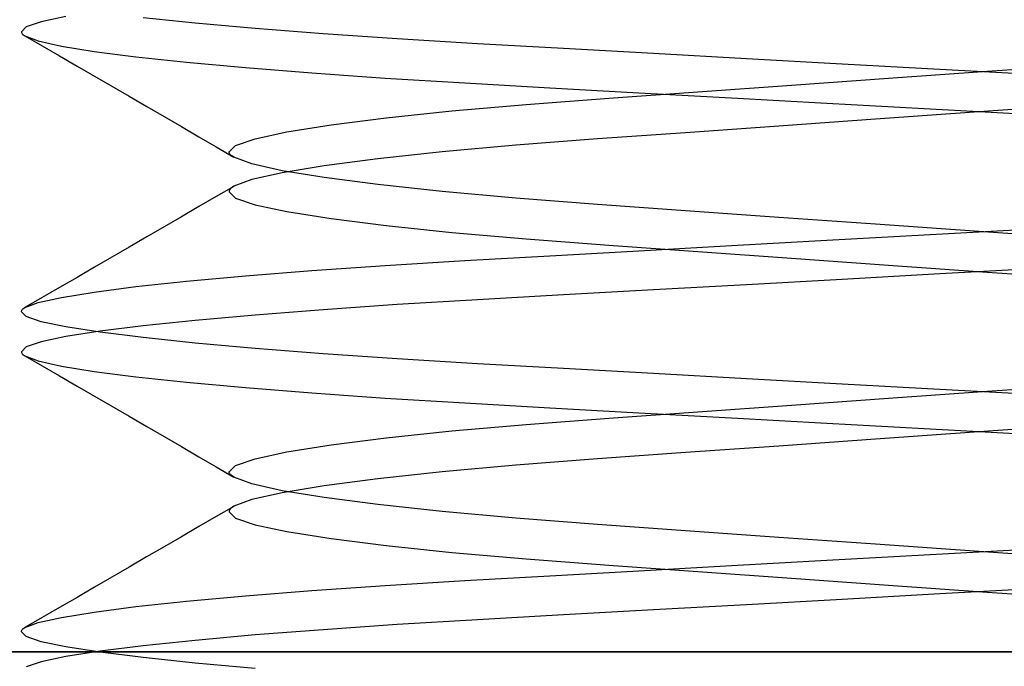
# Model space of a CAD drawing. Header units: millimetres. Extents: x -49.5 to 48, y -16 to 42.2.
# Tile 18 of 34: x -5.1 to -3.6, y 15 to 16. Entities that reach past the tile are written whole.
import ezdxf

# ---------------------------------------------------------------- set-up
doc = ezdxf.new("R2010")
doc.units = ezdxf.units.MM
doc.layers.add('MAIN-1', color=7, linetype='Continuous')
doc.layers.add('MAIN-2', color=7, linetype='Continuous')

msp = doc.modelspace()

# ---------------------------------------------------------------- linework, layer by layer
at = {"layer": 'MAIN-1'}
for p, q in [((46, 15), (-46, 15)), ((-17.6, 15), (10.4, 15))]:
    msp.add_line(p, q, dxfattribs=at)
at = {"layer": 'MAIN-2'}
for p, q in [((-5.0689, 15.9844), (-5.0922, 15.9764)), ((-5.0689, 15.9844), (-5.0922, 15.9764)), ((-5.0304, 15.9925), (-5.0689, 15.9844)), ((-5.0304, 15.9925), (-5.0689, 15.9844)), ((-4.8284, 15.9823), (-4.9094, 15.9907)), ((-4.8284, 15.9823), (-4.9094, 15.9907)), ((-4.7344, 15.9739), (-4.8284, 15.9823)), ((-4.7344, 15.9739), (-4.8284, 15.9823)), ((-5.0922, 15.9764), (-5.1, 15.9688)), ((-5.0922, 15.9764), (-5.1, 15.9688)), ((-5.1, 15.9688), (-5.0998, 15.9677)), ((-5.1, 15.9688), (-5.0998, 15.9677)), ((-5.0998, 15.9677), (-5.0994, 15.9666)), ((-5.0998, 15.9677), (-5.0994, 15.9666)), ((-5.0994, 15.9666), (-5.0986, 15.9655)), ((-5.0994, 15.9666), (-5.0986, 15.9655)), ((-4.6282, 15.9656), (-4.7344, 15.9739)), ((-4.6282, 15.9656), (-4.7344, 15.9739)), ((-5.0986, 15.9655), (-5.0975, 15.9645)), ((-5.0986, 15.9655), (-5.0975, 15.9645)), ((-5.0975, 15.9645), (-5.0961, 15.9634)), ((-5.0975, 15.9645), (-5.0961, 15.9634)), ((-5.0961, 15.9634), (-5.0944, 15.9623)), ((-5.0961, 15.9634), (-5.0944, 15.9623)), ((-5.0944, 15.9624), (-5.0673, 15.9466)), ((-5.0944, 15.9624), (-5.0673, 15.9466)), ((-5.0944, 15.9623), (-5.0735, 15.9545)), ((-5.0944, 15.9623), (-5.0735, 15.9545)), ((-5.0735, 15.9545), (-5.0373, 15.9464)), ((-5.0735, 15.9545), (-5.0373, 15.9464)), ((-4.5121, 15.9576), (-4.6282, 15.9656)), ((-4.5121, 15.9576), (-4.6282, 15.9656)), ((-4.3867, 15.95), (-4.5121, 15.9576)), ((-4.3867, 15.95), (-4.5121, 15.9576)), ((-5.0673, 15.9466), (-5.0401, 15.9309)), ((-5.0673, 15.9466), (-5.0401, 15.9309)), ((-5.0373, 15.9464), (-4.986, 15.938)), ((-5.0373, 15.9464), (-4.986, 15.938)), ((-4.986, 15.938), (-4.9208, 15.9296)), ((-4.986, 15.938), (-4.9208, 15.9296)), ((-4.2523, 15.9425), (-4.3867, 15.95)), ((-4.2523, 15.9425), (-4.3867, 15.95)), ((-4.1115, 15.9347), (-4.2523, 15.9425)), ((-4.1115, 15.9347), (-4.2523, 15.9425)), ((-5.0401, 15.9309), (-5.0129, 15.9151)), ((-5.0401, 15.9309), (-5.0129, 15.9151)), ((-4.9208, 15.9296), (-4.8419, 15.9211)), ((-4.9208, 15.9296), (-4.8419, 15.9211)), ((-4.8419, 15.9211), (-4.7497, 15.9127)), ((-4.8419, 15.9211), (-4.7497, 15.9127)), ((-3.9662, 15.9266), (-4.1115, 15.9347)), ((-3.9662, 15.9266), (-4.1115, 15.9347)), ((-3.8165, 15.9182), (-3.9662, 15.9266)), ((-3.8165, 15.9182), (-3.9662, 15.9266)), ((-5.0129, 15.9151), (-4.9858, 15.8994)), ((-5.0129, 15.9151), (-4.9858, 15.8994)), ((-4.7497, 15.9127), (-4.6457, 15.9044)), ((-4.7497, 15.9127), (-4.6457, 15.9044)), ((-3.6639, 15.9098), (-3.8165, 15.9182)), ((-3.6639, 15.9098), (-3.8165, 15.9182)), ((-3.7439, 15.896), (-3.5898, 15.907)), ((-3.7439, 15.896), (-3.5898, 15.907)), ((-3.5115, 15.9013), (-3.6639, 15.9098)), ((-3.5115, 15.9013), (-3.6639, 15.9098)), ((-3.5898, 15.907), (-3.4359, 15.9179)), ((-3.5898, 15.907), (-3.4359, 15.9179)), ((-4.9858, 15.8994), (-4.9585, 15.8836)), ((-4.9858, 15.8994), (-4.9585, 15.8836)), ((-4.6457, 15.9044), (-4.531, 15.8964)), ((-4.6457, 15.9044), (-4.531, 15.8964)), ((-4.531, 15.8964), (-4.4065, 15.8888)), ((-4.531, 15.8964), (-4.4065, 15.8888)), ((-3.8959, 15.8853), (-3.7439, 15.896)), ((-3.8959, 15.8853), (-3.7439, 15.896)), ((-4.9585, 15.8836), (-4.9313, 15.8678)), ((-4.9585, 15.8836), (-4.9313, 15.8678)), ((-4.4065, 15.8888), (-4.2738, 15.8812)), ((-4.4065, 15.8888), (-4.2738, 15.8812)), ((-4.2738, 15.8812), (-4.1346, 15.8735)), ((-4.2738, 15.8812), (-4.1346, 15.8735)), ((-4.1812, 15.865), (-4.0424, 15.8749)), ((-4.1812, 15.865), (-4.0424, 15.8749)), ((-4.0424, 15.8749), (-3.8959, 15.8853)), ((-4.0424, 15.8749), (-3.8959, 15.8853)), ((-4.9313, 15.8678), (-4.904, 15.852)), ((-4.9313, 15.8678), (-4.904, 15.852)), ((-4.3104, 15.8551), (-4.1812, 15.865)), ((-4.3104, 15.8551), (-4.1812, 15.865)), ((-4.1346, 15.8735), (-3.9895, 15.8654)), ((-4.1346, 15.8735), (-3.9895, 15.8654)), ((-3.9895, 15.8654), (-3.8402, 15.8571)), ((-3.9895, 15.8654), (-3.8402, 15.8571)), ((-4.904, 15.852), (-4.8768, 15.8362)), ((-4.904, 15.852), (-4.8768, 15.8362)), ((-4.5293, 15.8341), (-4.4271, 15.8449)), ((-4.5293, 15.8341), (-4.4271, 15.8449)), ((-4.4271, 15.8449), (-4.3104, 15.8551)), ((-4.4271, 15.8449), (-4.3104, 15.8551)), ((-3.8402, 15.8571), (-3.6885, 15.8487)), ((-3.8402, 15.8571), (-3.6885, 15.8487)), ((-3.6102, 15.843), (-3.7641, 15.8321)), ((-3.6102, 15.843), (-3.7641, 15.8321)), ((-3.6885, 15.8487), (-3.5361, 15.8402)), ((-3.6885, 15.8487), (-3.5361, 15.8402)), ((-3.4561, 15.854), (-3.6102, 15.843)), ((-3.4561, 15.854), (-3.6102, 15.843)), ((-4.8768, 15.8362), (-4.8496, 15.8204)), ((-4.8768, 15.8362), (-4.8496, 15.8204)), ((-4.6157, 15.8232), (-4.5293, 15.8341)), ((-4.6157, 15.8232), (-4.5293, 15.8341)), ((-3.7641, 15.8321), (-3.9154, 15.8214)), ((-3.7641, 15.8321), (-3.9154, 15.8214)), ((-4.8496, 15.8204), (-4.8224, 15.8046)), ((-4.8496, 15.8204), (-4.8224, 15.8046)), ((-4.7346, 15.8016), (-4.6846, 15.8123)), ((-4.7346, 15.8016), (-4.6846, 15.8123)), ((-4.6846, 15.8123), (-4.6157, 15.8232)), ((-4.6846, 15.8123), (-4.6157, 15.8232)), ((-3.9154, 15.8214), (-4.0615, 15.811)), ((-3.9154, 15.8214), (-4.0615, 15.811)), ((-4.8224, 15.8046), (-4.7952, 15.7888)), ((-4.8224, 15.8046), (-4.7952, 15.7888)), ((-4.765, 15.7912), (-4.7346, 15.8016)), ((-4.765, 15.7912), (-4.7346, 15.8016)), ((-4.1992, 15.8012), (-4.3267, 15.7913)), ((-4.1992, 15.8012), (-4.3267, 15.7913)), ((-4.0615, 15.811), (-4.1992, 15.8012)), ((-4.0615, 15.811), (-4.1992, 15.8012)), ((-4.7952, 15.7888), (-4.7679, 15.7729)), ((-4.7952, 15.7888), (-4.7679, 15.7729)), ((-4.7752, 15.7812), (-4.765, 15.7912)), ((-4.7752, 15.7812), (-4.765, 15.7912)), ((-4.3267, 15.7913), (-4.4421, 15.7809)), ((-4.3267, 15.7913), (-4.4421, 15.7809)), ((-4.775, 15.7798), (-4.7752, 15.7812)), ((-4.775, 15.7798), (-4.7752, 15.7812)), ((-4.7744, 15.7784), (-4.775, 15.7798)), ((-4.7744, 15.7784), (-4.775, 15.7798)), ((-4.7733, 15.777), (-4.7744, 15.7784)), ((-4.7733, 15.777), (-4.7744, 15.7784)), ((-4.7718, 15.7756), (-4.7733, 15.777)), ((-4.7718, 15.7756), (-4.7733, 15.777)), ((-4.7699, 15.7741), (-4.7718, 15.7756)), ((-4.7699, 15.7741), (-4.7718, 15.7756)), ((-4.7675, 15.7727), (-4.7699, 15.7741)), ((-4.7675, 15.7727), (-4.7699, 15.7741)), ((-4.7397, 15.7623), (-4.7675, 15.7727)), ((-4.7397, 15.7623), (-4.7675, 15.7727)), ((-4.5426, 15.7701), (-4.6263, 15.7592)), ((-4.5426, 15.7701), (-4.6263, 15.7592)), ((-4.4421, 15.7809), (-4.5426, 15.7701)), ((-4.4421, 15.7809), (-4.5426, 15.7701)), ((-4.6923, 15.7516), (-4.7397, 15.7623)), ((-4.6923, 15.7516), (-4.7397, 15.7623)), ((-4.6263, 15.7592), (-4.6923, 15.7484)), ((-4.6263, 15.7592), (-4.6923, 15.7484)), ((-4.6263, 15.7408), (-4.6923, 15.7516)), ((-4.6263, 15.7408), (-4.6923, 15.7516)), ((-4.7397, 15.7377), (-4.7675, 15.7273)), ((-4.7397, 15.7377), (-4.7675, 15.7273)), ((-4.6923, 15.7484), (-4.7397, 15.7377)), ((-4.6923, 15.7484), (-4.7397, 15.7377)), ((-4.5426, 15.7299), (-4.6263, 15.7408)), ((-4.5426, 15.7299), (-4.6263, 15.7408)), ((-4.7679, 15.7271), (-4.7952, 15.7112)), ((-4.7679, 15.7271), (-4.7952, 15.7112)), ((-4.775, 15.7202), (-4.7752, 15.7188)), ((-4.775, 15.7202), (-4.7752, 15.7188)), ((-4.7744, 15.7216), (-4.775, 15.7202)), ((-4.7744, 15.7216), (-4.775, 15.7202)), ((-4.7733, 15.723), (-4.7744, 15.7216)), ((-4.7733, 15.723), (-4.7744, 15.7216)), ((-4.7718, 15.7244), (-4.7733, 15.723)), ((-4.7718, 15.7244), (-4.7733, 15.723)), ((-4.7699, 15.7259), (-4.7718, 15.7244)), ((-4.7699, 15.7259), (-4.7718, 15.7244)), ((-4.7675, 15.7273), (-4.7699, 15.7259)), ((-4.7675, 15.7273), (-4.7699, 15.7259)), ((-4.4421, 15.7191), (-4.5426, 15.7299)), ((-4.4421, 15.7191), (-4.5426, 15.7299)), ((-4.7952, 15.7112), (-4.8224, 15.6954)), ((-4.7952, 15.7112), (-4.8224, 15.6954)), ((-4.7752, 15.7188), (-4.765, 15.7088)), ((-4.7752, 15.7188), (-4.765, 15.7088)), ((-4.765, 15.7088), (-4.7346, 15.6984)), ((-4.765, 15.7088), (-4.7346, 15.6984)), ((-4.3267, 15.7087), (-4.4421, 15.7191)), ((-4.3267, 15.7087), (-4.4421, 15.7191)), ((-4.1992, 15.6988), (-4.3267, 15.7087)), ((-4.1992, 15.6988), (-4.3267, 15.7087)), ((-4.8224, 15.6954), (-4.8496, 15.6796)), ((-4.8224, 15.6954), (-4.8496, 15.6796)), ((-4.7346, 15.6984), (-4.6846, 15.6877)), ((-4.7346, 15.6984), (-4.6846, 15.6877)), ((-4.0615, 15.689), (-4.1992, 15.6988)), ((-4.0615, 15.689), (-4.1992, 15.6988)), ((-3.9155, 15.6786), (-4.0615, 15.689)), ((-3.9155, 15.6786), (-4.0615, 15.689)), ((-4.8496, 15.6796), (-4.8768, 15.6638)), ((-4.8496, 15.6796), (-4.8768, 15.6638)), ((-4.6846, 15.6877), (-4.6157, 15.6768)), ((-4.6846, 15.6877), (-4.6157, 15.6768)), ((-4.6157, 15.6768), (-4.5293, 15.6659)), ((-4.6157, 15.6768), (-4.5293, 15.6659)), ((-3.7641, 15.6679), (-3.9155, 15.6786)), ((-3.7641, 15.6679), (-3.9155, 15.6786)), ((-4.8768, 15.6638), (-4.904, 15.648)), ((-4.8768, 15.6638), (-4.904, 15.648)), ((-4.5293, 15.6659), (-4.4271, 15.6551)), ((-4.5293, 15.6659), (-4.4271, 15.6551)), ((-3.6102, 15.657), (-3.7641, 15.6679)), ((-3.6102, 15.657), (-3.7641, 15.6679)), ((-3.6885, 15.6513), (-3.5361, 15.6598)), ((-3.6885, 15.6513), (-3.5361, 15.6598)), ((-4.904, 15.648), (-4.9313, 15.6322)), ((-4.904, 15.648), (-4.9313, 15.6322)), ((-4.4271, 15.6551), (-4.3104, 15.6449)), ((-4.4271, 15.6551), (-4.3104, 15.6449)), ((-4.3104, 15.6449), (-4.1812, 15.635)), ((-4.3104, 15.6449), (-4.1812, 15.635)), ((-3.9895, 15.6346), (-3.8402, 15.6429)), ((-3.9895, 15.6346), (-3.8402, 15.6429)), ((-3.8402, 15.6429), (-3.6885, 15.6513)), ((-3.8402, 15.6429), (-3.6885, 15.6513)), ((-3.4561, 15.646), (-3.6102, 15.657)), ((-3.4561, 15.646), (-3.6102, 15.657)), ((-4.9313, 15.6322), (-4.9585, 15.6164)), ((-4.9313, 15.6322), (-4.9585, 15.6164)), ((-4.1812, 15.635), (-4.0424, 15.6251)), ((-4.1812, 15.635), (-4.0424, 15.6251)), ((-4.1346, 15.6265), (-3.9895, 15.6346)), ((-4.1346, 15.6265), (-3.9895, 15.6346)), ((-4.9585, 15.6164), (-4.9857, 15.6007)), ((-4.9585, 15.6164), (-4.9857, 15.6007)), ((-4.4065, 15.6112), (-4.2738, 15.6188)), ((-4.4065, 15.6112), (-4.2738, 15.6188)), ((-4.2738, 15.6188), (-4.1346, 15.6265)), ((-4.2738, 15.6188), (-4.1346, 15.6265)), ((-4.0424, 15.6251), (-3.8959, 15.6147)), ((-4.0424, 15.6251), (-3.8959, 15.6147)), ((-3.8959, 15.6147), (-3.7439, 15.604)), ((-3.8959, 15.6147), (-3.7439, 15.604)), ((-4.9857, 15.6007), (-5.0129, 15.5849)), ((-4.9857, 15.6007), (-5.0129, 15.5849)), ((-4.6457, 15.5956), (-4.531, 15.6036)), ((-4.6457, 15.5956), (-4.531, 15.6036)), ((-4.531, 15.6036), (-4.4065, 15.6112)), ((-4.531, 15.6036), (-4.4065, 15.6112)), ((-3.7439, 15.604), (-3.5898, 15.593)), ((-3.7439, 15.604), (-3.5898, 15.593)), ((-3.5115, 15.5987), (-3.6639, 15.5902)), ((-3.5115, 15.5987), (-3.6639, 15.5902)), ((-5.0129, 15.5849), (-5.0401, 15.5691)), ((-5.0129, 15.5849), (-5.0401, 15.5691)), ((-4.8419, 15.5789), (-4.7497, 15.5873)), ((-4.8419, 15.5789), (-4.7497, 15.5873)), ((-4.7497, 15.5873), (-4.6457, 15.5956)), ((-4.7497, 15.5873), (-4.6457, 15.5956)), ((-3.8165, 15.5818), (-3.9662, 15.5734)), ((-3.8165, 15.5818), (-3.9662, 15.5734)), ((-3.6639, 15.5902), (-3.8165, 15.5818)), ((-3.6639, 15.5902), (-3.8165, 15.5818)), ((-3.5898, 15.593), (-3.4359, 15.5821)), ((-3.5898, 15.593), (-3.4359, 15.5821)), ((-5.0401, 15.5691), (-5.0673, 15.5534)), ((-5.0401, 15.5691), (-5.0673, 15.5534)), ((-4.986, 15.562), (-4.9208, 15.5704)), ((-4.986, 15.562), (-4.9208, 15.5704)), ((-4.9208, 15.5704), (-4.8419, 15.5789)), ((-4.9208, 15.5704), (-4.8419, 15.5789)), ((-3.9662, 15.5734), (-4.1115, 15.5653)), ((-3.9662, 15.5734), (-4.1115, 15.5653)), ((-5.0673, 15.5534), (-5.0944, 15.5376)), ((-5.0673, 15.5534), (-5.0944, 15.5376)), ((-5.0735, 15.5455), (-5.0373, 15.5536)), ((-5.0735, 15.5455), (-5.0373, 15.5536)), ((-5.0373, 15.5536), (-4.986, 15.562)), ((-5.0373, 15.5536), (-4.986, 15.562)), ((-4.2523, 15.5575), (-4.3867, 15.55)), ((-4.2523, 15.5575), (-4.3867, 15.55)), ((-4.1115, 15.5653), (-4.2523, 15.5575)), ((-4.1115, 15.5653), (-4.2523, 15.5575)), ((-5.0986, 15.5345), (-5.0975, 15.5355)), ((-5.0986, 15.5345), (-5.0975, 15.5355)), ((-5.0975, 15.5355), (-5.0961, 15.5366)), ((-5.0975, 15.5355), (-5.0961, 15.5366)), ((-5.0961, 15.5366), (-5.0944, 15.5377)), ((-5.0961, 15.5366), (-5.0944, 15.5377)), ((-5.0944, 15.5377), (-5.0735, 15.5455)), ((-5.0944, 15.5377), (-5.0735, 15.5455)), ((-4.5121, 15.5424), (-4.6282, 15.5344)), ((-4.5121, 15.5424), (-4.6282, 15.5344)), ((-4.3867, 15.55), (-4.5121, 15.5424)), ((-4.3867, 15.55), (-4.5121, 15.5424)), ((-5.1, 15.5312), (-5.0998, 15.5323)), ((-5.1, 15.5312), (-5.0998, 15.5323)), ((-5.0922, 15.5236), (-5.1, 15.5312)), ((-5.0922, 15.5236), (-5.1, 15.5312)), ((-5.0998, 15.5323), (-5.0994, 15.5334)), ((-5.0998, 15.5323), (-5.0994, 15.5334)), ((-5.0994, 15.5334), (-5.0986, 15.5345)), ((-5.0994, 15.5334), (-5.0986, 15.5345)), ((-5.0689, 15.5156), (-5.0922, 15.5236)), ((-5.0689, 15.5156), (-5.0922, 15.5236)), ((-4.7344, 15.5261), (-4.8284, 15.5177)), ((-4.7344, 15.5261), (-4.8284, 15.5177)), ((-4.6282, 15.5344), (-4.7344, 15.5261)), ((-4.6282, 15.5344), (-4.7344, 15.5261)), ((-5.0304, 15.5075), (-5.0689, 15.5156)), ((-5.0304, 15.5075), (-5.0689, 15.5156)), ((-4.977, 15.4992), (-5.0304, 15.5075)), ((-4.977, 15.4992), (-5.0304, 15.5075)), ((-4.9094, 15.5093), (-4.977, 15.5008)), ((-4.9094, 15.5093), (-4.977, 15.5008)), ((-4.8284, 15.5177), (-4.9094, 15.5093)), ((-4.8284, 15.5177), (-4.9094, 15.5093)), ((-5.0304, 15.4925), (-5.0689, 15.4844)), ((-5.0304, 15.4925), (-5.0689, 15.4844)), ((-4.977, 15.5008), (-5.0304, 15.4925)), ((-4.977, 15.5008), (-5.0304, 15.4925)), ((-4.9094, 15.4907), (-4.977, 15.4992)), ((-4.9094, 15.4907), (-4.977, 15.4992)), ((-4.8284, 15.4823), (-4.9094, 15.4907)), ((-4.8284, 15.4823), (-4.9094, 15.4907)), ((-5.0922, 15.4764), (-5.1, 15.4688)), ((-5.0922, 15.4764), (-5.1, 15.4688)), ((-5.0689, 15.4844), (-5.0922, 15.4764)), ((-5.0689, 15.4844), (-5.0922, 15.4764)), ((-4.7344, 15.4739), (-4.8284, 15.4823)), ((-4.7344, 15.4739), (-4.8284, 15.4823)), ((-4.6282, 15.4656), (-4.7344, 15.4739)), ((-4.6282, 15.4656), (-4.7344, 15.4739)), ((-5.1, 15.4688), (-5.0998, 15.4677)), ((-5.1, 15.4688), (-5.0998, 15.4677)), ((-5.0998, 15.4677), (-5.0994, 15.4666)), ((-5.0998, 15.4677), (-5.0994, 15.4666)), ((-5.0994, 15.4666), (-5.0986, 15.4655)), ((-5.0994, 15.4666), (-5.0986, 15.4655)), ((-5.0986, 15.4655), (-5.0975, 15.4645)), ((-5.0986, 15.4655), (-5.0975, 15.4645)), ((-5.0975, 15.4645), (-5.0961, 15.4634)), ((-5.0975, 15.4645), (-5.0961, 15.4634)), ((-5.0961, 15.4634), (-5.0944, 15.4623)), ((-5.0961, 15.4634), (-5.0944, 15.4623)), ((-5.0944, 15.4624), (-5.0673, 15.4466)), ((-5.0944, 15.4624), (-5.0673, 15.4466)), ((-5.0944, 15.4623), (-5.0735, 15.4545)), ((-5.0944, 15.4623), (-5.0735, 15.4545)), ((-4.5121, 15.4576), (-4.6282, 15.4656)), ((-4.5121, 15.4576), (-4.6282, 15.4656)), ((-5.0735, 15.4545), (-5.0373, 15.4464)), ((-5.0735, 15.4545), (-5.0373, 15.4464)), ((-5.0673, 15.4466), (-5.0401, 15.4309)), ((-5.0673, 15.4466), (-5.0401, 15.4309)), ((-5.0373, 15.4464), (-4.986, 15.438)), ((-5.0373, 15.4464), (-4.986, 15.438)), ((-4.3867, 15.45), (-4.5121, 15.4576)), ((-4.3867, 15.45), (-4.5121, 15.4576)), ((-4.2523, 15.4425), (-4.3867, 15.45)), ((-4.2523, 15.4425), (-4.3867, 15.45)), ((-5.0401, 15.4309), (-5.0129, 15.4151)), ((-5.0401, 15.4309), (-5.0129, 15.4151)), ((-4.986, 15.438), (-4.9208, 15.4296)), ((-4.986, 15.438), (-4.9208, 15.4296)), ((-4.9208, 15.4296), (-4.8419, 15.4211)), ((-4.9208, 15.4296), (-4.8419, 15.4211)), ((-4.1115, 15.4347), (-4.2523, 15.4425)), ((-4.1115, 15.4347), (-4.2523, 15.4425)), ((-3.9662, 15.4266), (-4.1115, 15.4347)), ((-3.9662, 15.4266), (-4.1115, 15.4347)), ((-5.0129, 15.4151), (-4.9858, 15.3994)), ((-5.0129, 15.4151), (-4.9858, 15.3994)), ((-4.8419, 15.4211), (-4.7497, 15.4127)), ((-4.8419, 15.4211), (-4.7497, 15.4127)), ((-4.7497, 15.4127), (-4.6457, 15.4044)), ((-4.7497, 15.4127), (-4.6457, 15.4044)), ((-3.8165, 15.4182), (-3.9662, 15.4266)), ((-3.8165, 15.4182), (-3.9662, 15.4266)), ((-3.6639, 15.4098), (-3.8165, 15.4182)), ((-3.6639, 15.4098), (-3.8165, 15.4182)), ((-3.5898, 15.407), (-3.4359, 15.4179)), ((-3.5898, 15.407), (-3.4359, 15.4179)), ((-4.9858, 15.3994), (-4.9585, 15.3836)), ((-4.9858, 15.3994), (-4.9585, 15.3836)), ((-4.6457, 15.4044), (-4.531, 15.3964)), ((-4.6457, 15.4044), (-4.531, 15.3964)), ((-4.531, 15.3964), (-4.4065, 15.3888)), ((-4.531, 15.3964), (-4.4065, 15.3888)), ((-3.7439, 15.396), (-3.5898, 15.407)), ((-3.7439, 15.396), (-3.5898, 15.407)), ((-3.5115, 15.4013), (-3.6639, 15.4098)), ((-3.5115, 15.4013), (-3.6639, 15.4098)), ((-4.9585, 15.3836), (-4.9313, 15.3678)), ((-4.9585, 15.3836), (-4.9313, 15.3678)), ((-4.4065, 15.3888), (-4.2738, 15.3812)), ((-4.4065, 15.3888), (-4.2738, 15.3812)), ((-4.2738, 15.3812), (-4.1346, 15.3735)), ((-4.2738, 15.3812), (-4.1346, 15.3735)), ((-4.0424, 15.3749), (-3.8959, 15.3853)), ((-4.0424, 15.3749), (-3.8959, 15.3853)), ((-3.8959, 15.3853), (-3.7439, 15.396)), ((-3.8959, 15.3853), (-3.7439, 15.396)), ((-4.9313, 15.3678), (-4.904, 15.352)), ((-4.9313, 15.3678), (-4.904, 15.352)), ((-4.1812, 15.365), (-4.0424, 15.3749)), ((-4.1812, 15.365), (-4.0424, 15.3749)), ((-4.1346, 15.3735), (-3.9895, 15.3654)), ((-4.1346, 15.3735), (-3.9895, 15.3654)), ((-4.904, 15.352), (-4.8768, 15.3362)), ((-4.904, 15.352), (-4.8768, 15.3362)), ((-4.4271, 15.3449), (-4.3104, 15.3551)), ((-4.4271, 15.3449), (-4.3104, 15.3551)), ((-4.3104, 15.3551), (-4.1812, 15.365)), ((-4.3104, 15.3551), (-4.1812, 15.365)), ((-3.9895, 15.3654), (-3.8402, 15.3571)), ((-3.9895, 15.3654), (-3.8402, 15.3571)), ((-3.8402, 15.3571), (-3.6885, 15.3487)), ((-3.8402, 15.3571), (-3.6885, 15.3487)), ((-3.4561, 15.354), (-3.6102, 15.343)), ((-3.4561, 15.354), (-3.6102, 15.343)), ((-4.8768, 15.3362), (-4.8496, 15.3204)), ((-4.8768, 15.3362), (-4.8496, 15.3204)), ((-4.5293, 15.3341), (-4.4271, 15.3449)), ((-4.5293, 15.3341), (-4.4271, 15.3449)), ((-3.6102, 15.343), (-3.7641, 15.3321)), ((-3.6102, 15.343), (-3.7641, 15.3321)), ((-3.6885, 15.3487), (-3.5361, 15.3402)), ((-3.6885, 15.3487), (-3.5361, 15.3402)), ((-4.8496, 15.3204), (-4.8224, 15.3046)), ((-4.8496, 15.3204), (-4.8224, 15.3046)), ((-4.6846, 15.3123), (-4.6157, 15.3232)), ((-4.6846, 15.3123), (-4.6157, 15.3232)), ((-4.6157, 15.3232), (-4.5293, 15.3341)), ((-4.6157, 15.3232), (-4.5293, 15.3341)), ((-3.9154, 15.3214), (-4.0615, 15.311)), ((-3.9154, 15.3214), (-4.0615, 15.311)), ((-3.7641, 15.3321), (-3.9154, 15.3214)), ((-3.7641, 15.3321), (-3.9154, 15.3214)), ((-4.8224, 15.3046), (-4.7952, 15.2888)), ((-4.8224, 15.3046), (-4.7952, 15.2888)), ((-4.7346, 15.3016), (-4.6846, 15.3123)), ((-4.7346, 15.3016), (-4.6846, 15.3123)), ((-4.0615, 15.311), (-4.1992, 15.3012)), ((-4.0615, 15.311), (-4.1992, 15.3012)), ((-4.7952, 15.2888), (-4.7679, 15.2729)), ((-4.7952, 15.2888), (-4.7679, 15.2729)), ((-4.7752, 15.2812), (-4.765, 15.2912)), ((-4.7752, 15.2812), (-4.765, 15.2912)), ((-4.765, 15.2912), (-4.7346, 15.3016)), ((-4.765, 15.2912), (-4.7346, 15.3016)), ((-4.3267, 15.2913), (-4.4421, 15.2809)), ((-4.3267, 15.2913), (-4.4421, 15.2809)), ((-4.1992, 15.3012), (-4.3267, 15.2913)), ((-4.1992, 15.3012), (-4.3267, 15.2913)), ((-4.775, 15.2798), (-4.7752, 15.2812)), ((-4.775, 15.2798), (-4.7752, 15.2812)), ((-4.7744, 15.2784), (-4.775, 15.2798)), ((-4.7744, 15.2784), (-4.775, 15.2798)), ((-4.7733, 15.277), (-4.7744, 15.2784)), ((-4.7733, 15.277), (-4.7744, 15.2784)), ((-4.7718, 15.2756), (-4.7733, 15.277)), ((-4.7718, 15.2756), (-4.7733, 15.277)), ((-4.7699, 15.2741), (-4.7718, 15.2756)), ((-4.7699, 15.2741), (-4.7718, 15.2756)), ((-4.7675, 15.2727), (-4.7699, 15.2741)), ((-4.7675, 15.2727), (-4.7699, 15.2741)), ((-4.4421, 15.2809), (-4.5426, 15.2701)), ((-4.4421, 15.2809), (-4.5426, 15.2701)), ((-4.7397, 15.2623), (-4.7675, 15.2727)), ((-4.7397, 15.2623), (-4.7675, 15.2727)), ((-4.6923, 15.2516), (-4.7397, 15.2623)), ((-4.6923, 15.2516), (-4.7397, 15.2623)), ((-4.6263, 15.2592), (-4.6923, 15.2484)), ((-4.6263, 15.2592), (-4.6923, 15.2484)), ((-4.5426, 15.2701), (-4.6263, 15.2592)), ((-4.5426, 15.2701), (-4.6263, 15.2592)), ((-4.6923, 15.2484), (-4.7397, 15.2377)), ((-4.6923, 15.2484), (-4.7397, 15.2377)), ((-4.6263, 15.2408), (-4.6923, 15.2516)), ((-4.6263, 15.2408), (-4.6923, 15.2516)), ((-4.7679, 15.2271), (-4.7952, 15.2112)), ((-4.7679, 15.2271), (-4.7952, 15.2112)), ((-4.7675, 15.2273), (-4.7699, 15.2259)), ((-4.7675, 15.2273), (-4.7699, 15.2259)), ((-4.7397, 15.2377), (-4.7675, 15.2273)), ((-4.7397, 15.2377), (-4.7675, 15.2273)), ((-4.5426, 15.2299), (-4.6263, 15.2408)), ((-4.5426, 15.2299), (-4.6263, 15.2408)), ((-4.4421, 15.2191), (-4.5426, 15.2299)), ((-4.4421, 15.2191), (-4.5426, 15.2299)), ((-4.775, 15.2202), (-4.7752, 15.2188)), ((-4.775, 15.2202), (-4.7752, 15.2188)), ((-4.7752, 15.2188), (-4.765, 15.2088)), ((-4.7752, 15.2188), (-4.765, 15.2088)), ((-4.7744, 15.2216), (-4.775, 15.2202)), ((-4.7744, 15.2216), (-4.775, 15.2202)), ((-4.7733, 15.223), (-4.7744, 15.2216)), ((-4.7733, 15.223), (-4.7744, 15.2216)), ((-4.7718, 15.2244), (-4.7733, 15.223)), ((-4.7718, 15.2244), (-4.7733, 15.223)), ((-4.7699, 15.2259), (-4.7718, 15.2244)), ((-4.7699, 15.2259), (-4.7718, 15.2244)), ((-4.3267, 15.2087), (-4.4421, 15.2191)), ((-4.3267, 15.2087), (-4.4421, 15.2191)), ((-4.7952, 15.2112), (-4.8224, 15.1954)), ((-4.7952, 15.2112), (-4.8224, 15.1954)), ((-4.765, 15.2088), (-4.7346, 15.1984)), ((-4.765, 15.2088), (-4.7346, 15.1984)), ((-4.7346, 15.1984), (-4.6846, 15.1877)), ((-4.7346, 15.1984), (-4.6846, 15.1877)), ((-4.1992, 15.1988), (-4.3267, 15.2087)), ((-4.1992, 15.1988), (-4.3267, 15.2087)), ((-4.0615, 15.189), (-4.1992, 15.1988)), ((-4.0615, 15.189), (-4.1992, 15.1988)), ((-4.8224, 15.1954), (-4.8496, 15.1796)), ((-4.8224, 15.1954), (-4.8496, 15.1796)), ((-4.6846, 15.1877), (-4.6157, 15.1768)), ((-4.6846, 15.1877), (-4.6157, 15.1768)), ((-3.9155, 15.1786), (-4.0615, 15.189)), ((-3.9155, 15.1786), (-4.0615, 15.189)), ((-4.8496, 15.1796), (-4.8768, 15.1638)), ((-4.8496, 15.1796), (-4.8768, 15.1638)), ((-4.6157, 15.1768), (-4.5293, 15.1659)), ((-4.6157, 15.1768), (-4.5293, 15.1659)), ((-4.5293, 15.1659), (-4.4271, 15.1551)), ((-4.5293, 15.1659), (-4.4271, 15.1551)), ((-3.7641, 15.1679), (-3.9155, 15.1786)), ((-3.7641, 15.1679), (-3.9155, 15.1786)), ((-3.6102, 15.157), (-3.7641, 15.1679)), ((-3.6102, 15.157), (-3.7641, 15.1679)), ((-4.8768, 15.1638), (-4.9041, 15.148)), ((-4.8768, 15.1638), (-4.9041, 15.148)), ((-4.4271, 15.1551), (-4.3104, 15.1449)), ((-4.4271, 15.1551), (-4.3104, 15.1449)), ((-3.8402, 15.1429), (-3.6885, 15.1513)), ((-3.8402, 15.1429), (-3.6885, 15.1513)), ((-3.6885, 15.1513), (-3.5361, 15.1598)), ((-3.6885, 15.1513), (-3.5361, 15.1598)), ((-3.4561, 15.146), (-3.6102, 15.157)), ((-3.4561, 15.146), (-3.6102, 15.157)), ((-4.9041, 15.148), (-4.9313, 15.1322)), ((-4.9041, 15.148), (-4.9313, 15.1322)), ((-4.3104, 15.1449), (-4.1812, 15.135)), ((-4.3104, 15.1449), (-4.1812, 15.135)), ((-4.1812, 15.135), (-4.0424, 15.1251)), ((-4.1812, 15.135), (-4.0424, 15.1251)), ((-3.9895, 15.1346), (-3.8402, 15.1429)), ((-3.9895, 15.1346), (-3.8402, 15.1429)), ((-4.9313, 15.1322), (-4.9585, 15.1164)), ((-4.9313, 15.1322), (-4.9585, 15.1164)), ((-4.2738, 15.1188), (-4.1346, 15.1265)), ((-4.2738, 15.1188), (-4.1346, 15.1265)), ((-4.1346, 15.1265), (-3.9895, 15.1346)), ((-4.1346, 15.1265), (-3.9895, 15.1346)), ((-4.0424, 15.1251), (-3.8959, 15.1147)), ((-4.0424, 15.1251), (-3.8959, 15.1147)), ((-4.9585, 15.1164), (-4.9857, 15.1006)), ((-4.9585, 15.1164), (-4.9857, 15.1006)), ((-4.531, 15.1036), (-4.4065, 15.1112)), ((-4.531, 15.1036), (-4.4065, 15.1112)), ((-4.4065, 15.1112), (-4.2738, 15.1188)), ((-4.4065, 15.1112), (-4.2738, 15.1188)), ((-3.8959, 15.1147), (-3.7439, 15.104)), ((-3.8959, 15.1147), (-3.7439, 15.104)), ((-3.7439, 15.104), (-3.5898, 15.093)), ((-3.7439, 15.104), (-3.5898, 15.093)), ((-4.9857, 15.1006), (-5.0129, 15.0849)), ((-4.9857, 15.1006), (-5.0129, 15.0849)), ((-4.7497, 15.0873), (-4.6457, 15.0956)), ((-4.7497, 15.0873), (-4.6457, 15.0956)), ((-4.6457, 15.0956), (-4.531, 15.1036)), ((-4.6457, 15.0956), (-4.531, 15.1036)), ((-3.6639, 15.0902), (-3.8165, 15.0818)), ((-3.6639, 15.0902), (-3.8165, 15.0818)), ((-3.5115, 15.0987), (-3.6639, 15.0902)), ((-3.5115, 15.0987), (-3.6639, 15.0902)), ((-3.5898, 15.093), (-3.4359, 15.0821)), ((-3.5898, 15.093), (-3.4359, 15.0821)), ((-5.0129, 15.0849), (-5.0401, 15.0691)), ((-5.0129, 15.0849), (-5.0401, 15.0691)), ((-4.9208, 15.0704), (-4.8419, 15.0789)), ((-4.9208, 15.0704), (-4.8419, 15.0789)), ((-4.8419, 15.0789), (-4.7497, 15.0873)), ((-4.8419, 15.0789), (-4.7497, 15.0873)), ((-3.9662, 15.0734), (-4.1115, 15.0653)), ((-3.9662, 15.0734), (-4.1115, 15.0653)), ((-3.8165, 15.0818), (-3.9662, 15.0734)), ((-3.8165, 15.0818), (-3.9662, 15.0734)), ((-5.0401, 15.0691), (-5.0673, 15.0534)), ((-5.0401, 15.0691), (-5.0673, 15.0534)), ((-5.0373, 15.0536), (-4.986, 15.062)), ((-5.0373, 15.0536), (-4.986, 15.062)), ((-4.986, 15.062), (-4.9208, 15.0704)), ((-4.986, 15.062), (-4.9208, 15.0704)), ((-4.1115, 15.0653), (-4.2523, 15.0575)), ((-4.1115, 15.0653), (-4.2523, 15.0575)), ((-5.0673, 15.0534), (-5.0944, 15.0376)), ((-5.0673, 15.0534), (-5.0944, 15.0376)), ((-5.0944, 15.0377), (-5.0735, 15.0455)), ((-5.0944, 15.0377), (-5.0735, 15.0455)), ((-5.0735, 15.0455), (-5.0373, 15.0536)), ((-5.0735, 15.0455), (-5.0373, 15.0536)), ((-4.5121, 15.0424), (-4.6282, 15.0344)), ((-4.5121, 15.0424), (-4.6282, 15.0344)), ((-4.3867, 15.05), (-4.5121, 15.0424)), ((-4.3867, 15.05), (-4.5121, 15.0424)), ((-4.2523, 15.0575), (-4.3867, 15.05)), ((-4.2523, 15.0575), (-4.3867, 15.05)), ((-5.1, 15.0312), (-5.0998, 15.0323)), ((-5.0922, 15.0236), (-5.1, 15.0312)), ((-5.0922, 15.0236), (-5.1, 15.0312)), ((-5.0998, 15.0323), (-5.0994, 15.0334)), ((-5.0994, 15.0334), (-5.0986, 15.0345)), ((-5.0986, 15.0345), (-5.0975, 15.0355)), ((-5.0975, 15.0355), (-5.0961, 15.0366)), ((-5.0961, 15.0366), (-5.0944, 15.0377)), ((-4.6282, 15.0344), (-4.7344, 15.0261)), ((-4.6282, 15.0344), (-4.7344, 15.0261)), ((-5.0689, 15.0156), (-5.0922, 15.0236)), ((-5.0689, 15.0156), (-5.0922, 15.0236)), ((-5.0304, 15.0075), (-5.0689, 15.0156)), ((-5.0304, 15.0075), (-5.0689, 15.0156)), ((-4.8284, 15.0177), (-4.9094, 15.0093)), ((-4.8284, 15.0177), (-4.9094, 15.0093)), ((-4.7344, 15.0261), (-4.8284, 15.0177)), ((-4.7344, 15.0261), (-4.8284, 15.0177)), ((-4.977, 14.9992), (-5.0304, 15.0075)), ((-4.977, 14.9992), (-5.0304, 15.0075)), ((-4.977, 15.0008), (-5.0304, 14.9925)), ((-4.977, 15.0008), (-5.0304, 14.9925)), ((-4.9094, 15.0093), (-4.977, 15.0008)), ((-4.9094, 15.0093), (-4.977, 15.0008)), ((-4.9094, 14.9907), (-4.977, 14.9992)), ((-4.9094, 14.9907), (-4.977, 14.9992)), ((-5.0689, 14.9844), (-5.0922, 14.9764)), ((-5.0689, 14.9844), (-5.0922, 14.9764)), ((-5.0304, 14.9925), (-5.0689, 14.9844)), ((-5.0304, 14.9925), (-5.0689, 14.9844)), ((-4.8284, 14.9823), (-4.9094, 14.9907)), ((-4.8284, 14.9823), (-4.9094, 14.9907)), ((-4.7344, 14.9739), (-4.8284, 14.9823)), ((-4.7344, 14.9739), (-4.8284, 14.9823))]:
    msp.add_line(p, q, dxfattribs=at)

doc.saveas('drawing.dxf')
